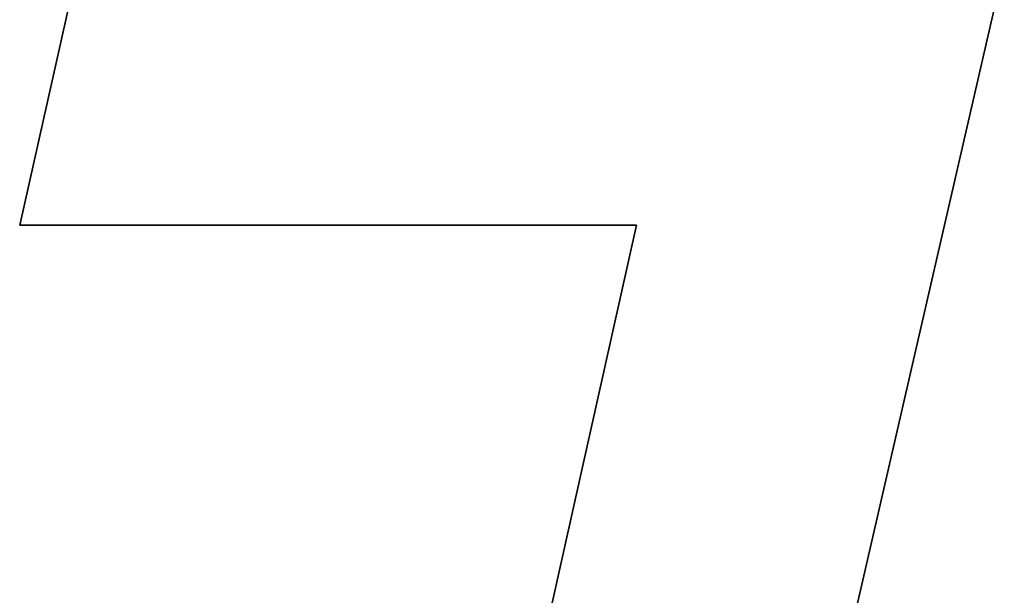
# Model space of a CAD drawing. Extents: x -4.4 to 4.4, y -6.1 to 5.8.
# Tile 64 of 157: x -1.8992 to -1.8391, y 3.4571 to 3.4923. Entities that reach past the tile are written whole.
import ezdxf

# ---------------------------------------------------------------- set-up
doc = ezdxf.new("R2010")
doc.units = 0
doc.layers.get('0').update_dxf_attribs({"linetype": 'CONTINUOUS'})

# ---------------------------------------------------------------- blocks, each defined once
blk = doc.blocks.new('*U1')
at = {"extrusion": (0.975685, -0.219176, 0)}
for p, q in [((-1.899212, 3.479727, 5.3045), (-1.895644, 3.495612, 5.3045)), ((-1.895644, 3.495612, 5.304), (-1.899212, 3.479727, 5.304)), ((-1.899212, 3.479727, 5.3045), (-1.899212, 3.479727, 5.304))]:
    blk.add_line(p, q, dxfattribs=at)
for p, q in [((-1.895644, 3.495612, 5.304), (-1.899212, 3.479727, 5.304)), ((-1.899212, 3.479727, 5.3045), (-1.895644, 3.495612, 5.3045)), ((-1.853056, 3.435068, 5.304), (-1.839129, 3.495612, 5.304)), ((-1.839129, 3.495612, 5.3045), (-1.853056, 3.435068, 5.3045)), ((-1.899212, 3.479727, 5.304), (-1.861574, 3.479727, 5.304)), ((-1.861574, 3.479727, 5.3045), (-1.899212, 3.479727, 5.3045)), ((-1.861574, 3.479727, 5.304), (-1.869631, 3.443585, 5.304)), ((-1.869631, 3.443585, 5.3045), (-1.861574, 3.479727, 5.3045))]:
    blk.add_line(p, q)
at = {"extrusion": (-0.974547, 0.224183, 0)}
for p, q in [((-1.839129, 3.495612, 5.3045), (-1.853056, 3.435068, 5.3045)), ((-1.853056, 3.435068, 5.304), (-1.839129, 3.495612, 5.304))]:
    blk.add_line(p, q, dxfattribs=at)
at = {"extrusion": (0, 1, 0)}
for p, q in [((-1.861574, 3.479727, 5.3045), (-1.899212, 3.479727, 5.3045)), ((-1.899212, 3.479727, 5.3045), (-1.899212, 3.479727, 5.304)), ((-1.899212, 3.479727, 5.304), (-1.861574, 3.479727, 5.304)), ((-1.861574, 3.479727, 5.3045), (-1.861574, 3.479727, 5.304))]:
    blk.add_line(p, q, dxfattribs=at)
at = {"extrusion": (0.976041, -0.217589, 0)}
for p, q in [((-1.869631, 3.443585, 5.3045), (-1.861574, 3.479727, 5.3045)), ((-1.861574, 3.479727, 5.304), (-1.869631, 3.443585, 5.304)), ((-1.861574, 3.479727, 5.3045), (-1.861574, 3.479727, 5.304))]:
    blk.add_line(p, q, dxfattribs=at)

msp = doc.modelspace()

# ---------------------------------------------------------------- block references
msp.add_blockref('*U1', (0, 0))

doc.saveas('drawing.dxf')
